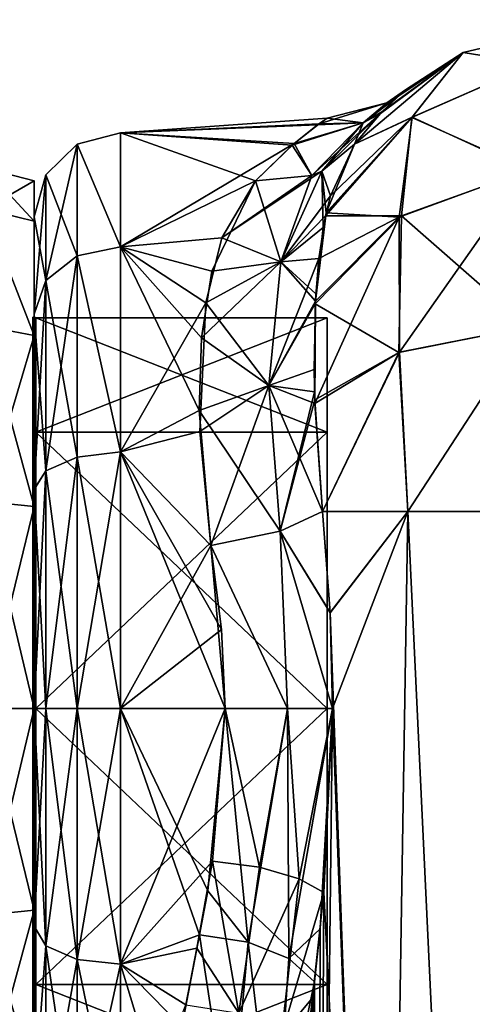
# Model space of a CAD drawing. Extents: x -23 to 700, y -1800 to 0.
# Tile 129 of 196: x -1 to 18, y -40 to 0. Entities that reach past the tile are written whole.
import ezdxf

# ---------------------------------------------------------------- set-up
doc = ezdxf.new("R2010")
doc.units = 0
doc.header["$LTSCALE"] = 21.316181
for name, color, linetype in [('1072', 7, 'CONTINUOUS'), ('1073', 7, 'CONTINUOUS'), ('1074', 7, 'CONTINUOUS'), ('1075', 7, 'CONTINUOUS'), ('1076', 7, 'CONTINUOUS'), ('1078', 7, 'CONTINUOUS'), ('1079', 7, 'CONTINUOUS'), ('1080', 7, 'CONTINUOUS'), ('1083', 7, 'CONTINUOUS'), ('1084', 7, 'CONTINUOUS'), ('1103', 7, 'CONTINUOUS'), ('1104', 7, 'CONTINUOUS'), ('1105', 7, 'CONTINUOUS'), ('1106', 7, 'CONTINUOUS'), ('1108', 7, 'CONTINUOUS'), ('1109', 7, 'CONTINUOUS'), ('1110', 7, 'CONTINUOUS'), ('1449', 7, 'CONTINUOUS'), ('1450', 7, 'CONTINUOUS'), ('1451', 7, 'CONTINUOUS'), ('1452', 7, 'CONTINUOUS'), ('1455', 7, 'CONTINUOUS'), ('1456', 7, 'CONTINUOUS'), ('1459', 7, 'CONTINUOUS'), ('1460', 7, 'CONTINUOUS'), ('1631', 7, 'CONTINUOUS'), ('1632', 7, 'CONTINUOUS')]:
    doc.layers.add(name, color=color, linetype=linetype)

msp = doc.modelspace()

# ---------------------------------------------------------------- linework, layer by layer
at = {"layer": '1072', "linetype": 'CONTINUOUS'}
for points in [[(11.714, -20, -25.768), (15.176, -20, -30.208), (12.022, -24.114, -26.384), (11.714, -20, -25.768)], [(12.022, -24.114, -26.384), (15.176, -20, -30.208), (12.124, -28, -26.571), (12.022, -24.114, -26.384)], [(15.176, -20, -30.208), (14.161, -83.45, -29.288), (12.124, -28, -26.571), (15.176, -20, -30.208)], [(18.176, -83.45, -32.011), (14.161, -83.45, -29.288), (15.176, -20, -30.208), (18.176, -83.45, -32.011)], [(20.235, -20, -32.679), (18.176, -83.45, -32.011), (15.176, -20, -30.208), (20.235, -20, -32.679)], [(14.161, -83.45, -29.288), (11.487, -83.45, -25.248), (12.124, -28, -26.571), (14.161, -83.45, -29.288)], [(12.124, -28, -26.571), (11.487, -83.45, -25.248), (11.62, -36.958, -25.56), (12.124, -28, -26.571)], [(11.62, -36.958, -25.56), (11.487, -83.45, -25.248), (11.383, -39.125, -24.987), (11.62, -36.958, -25.56)], [(11.487, -83.45, -25.248), (10.55, -83.45, -20.5), (11.383, -39.125, -24.987), (11.487, -83.45, -25.248)], [(11.383, -39.125, -24.987), (10.55, -83.45, -20.5), (10.867, -43.648, -23.297), (11.383, -39.125, -24.987)]]:
    msp.add_3dface(points, dxfattribs=at)
at = {"layer": '1073', "linetype": 'CONTINUOUS'}
for points in [[(17.429, -1.335, -13), (23.05, 0, -13), (20.308, -1.798, -20.524), (17.429, -1.335, -13)], [(13.009, -5.055, -13), (17.429, -1.335, -13), (15.353, -3.967, -19.628), (13.009, -5.055, -13)], [(15.353, -3.967, -19.628), (17.429, -1.335, -13), (20.308, -1.798, -20.524), (15.353, -3.967, -19.628)], [(15.353, -3.967, -19.628), (20.308, -1.798, -20.524), (20.048, -6.113, -26.88), (15.353, -3.967, -19.628)], [(11.858, -7.857, -17.827), (13.009, -5.055, -13), (15.353, -3.967, -19.628), (11.858, -7.857, -17.827)], [(11.858, -7.857, -17.827), (15.353, -3.967, -19.628), (14.832, -8.033, -24.961), (11.858, -7.857, -17.827)], [(14.832, -8.033, -24.961), (15.353, -3.967, -19.628), (20.048, -6.113, -26.88), (14.832, -8.033, -24.961)], [(14.832, -8.033, -24.961), (20.048, -6.113, -26.88), (14.85, -13.522, -28.647), (14.832, -8.033, -24.961)], [(14.85, -13.522, -28.647), (20.048, -6.113, -26.88), (20.073, -12.488, -31.147), (14.85, -13.522, -28.647)], [(11.742, -8.444, -18.564), (11.858, -7.857, -17.827), (11.426, -11.446, -21.553), (11.742, -8.444, -18.564)], [(11.426, -11.446, -21.553), (11.858, -7.857, -17.827), (14.832, -8.033, -24.961), (11.426, -11.446, -21.553)], [(11.426, -11.446, -21.553), (14.832, -8.033, -24.961), (11.402, -15.599, -24.203), (11.426, -11.446, -21.553)], [(11.402, -15.599, -24.203), (14.832, -8.033, -24.961), (14.85, -13.522, -28.647), (11.402, -15.599, -24.203)], [(11.442, -11.147, -21.304), (11.742, -8.444, -18.564), (11.426, -11.446, -21.553), (11.442, -11.147, -21.304)], [(11.373, -14.226, -23.473), (11.426, -11.446, -21.553), (11.402, -15.599, -24.203), (11.373, -14.226, -23.473)], [(15.176, -20, -30.208), (14.85, -13.522, -28.647), (20.073, -12.488, -31.147), (15.176, -20, -30.208)], [(20.235, -20, -32.679), (15.176, -20, -30.208), (20.073, -12.488, -31.147), (20.235, -20, -32.679)], [(11.714, -20, -25.768), (11.402, -15.599, -24.203), (14.85, -13.522, -28.647), (11.714, -20, -25.768)], [(15.176, -20, -30.208), (11.714, -20, -25.768), (14.85, -13.522, -28.647), (15.176, -20, -30.208)]]:
    msp.add_3dface(points, dxfattribs=at)
at = {"layer": '1074', "linetype": 'CONTINUOUS'}
for points in [[(17.429, -1.335, 13), (23.05, 0, 13), (17.429, -1.335, -13), (17.429, -1.335, 13)], [(17.429, -1.335, -13), (23.05, 0, 13), (23.05, 0, -13), (17.429, -1.335, -13)], [(13.009, -5.055, 13.001), (17.429, -1.335, 13), (14.126, -3.748, 8.423), (13.009, -5.055, 13.001)], [(13.009, -5.055, -13), (14.067, -3.808, -8.703), (17.429, -1.335, -13), (13.009, -5.055, -13)], [(14.067, -3.808, -8.703), (14.81, -3.1, -4.419), (17.429, -1.335, -13), (14.067, -3.808, -8.703)], [(14.126, -3.748, 8.423), (17.429, -1.335, 13), (14.859, -3.058, 4.003), (14.126, -3.748, 8.423)], [(15.094, -2.858, -0.227), (17.429, -1.335, 13), (14.81, -3.1, -4.419), (15.094, -2.858, -0.227)], [(14.81, -3.1, -4.419), (17.429, -1.335, 13), (17.429, -1.335, -13), (14.81, -3.1, -4.419)], [(14.859, -3.058, 4.003), (17.429, -1.335, 13), (15.094, -2.858, -0.227), (14.859, -3.058, 4.003)]]:
    msp.add_3dface(points, dxfattribs=at)
at = {"layer": '1075', "linetype": 'CONTINUOUS'}
for points in [[(17.429, -1.335, 13), (20.298, -1.8, 20.523), (23.05, 0, 13), (17.429, -1.335, 13)], [(13.009, -5.055, 13.001), (15.34, -3.976, 19.624), (17.429, -1.335, 13), (13.009, -5.055, 13.001)], [(15.34, -3.976, 19.624), (20.298, -1.8, 20.523), (17.429, -1.335, 13), (15.34, -3.976, 19.624)], [(15.34, -3.976, 19.624), (20.119, -6.101, 26.892), (20.298, -1.8, 20.523), (15.34, -3.976, 19.624)], [(11.832, -7.975, 17.977), (14.927, -7.976, 25.018), (15.34, -3.976, 19.624), (11.832, -7.975, 17.977)], [(11.832, -7.975, 17.977), (15.34, -3.976, 19.624), (12.034, -7.156, 16.846), (11.832, -7.975, 17.977)], [(12.034, -7.156, 16.846), (15.34, -3.976, 19.624), (13.009, -5.055, 13.001), (12.034, -7.156, 16.846)], [(14.927, -7.976, 25.018), (20.119, -6.101, 26.892), (15.34, -3.976, 19.624), (14.927, -7.976, 25.018)], [(14.927, -7.976, 25.018), (20.074, -12.488, 31.147), (20.119, -6.101, 26.892), (14.927, -7.976, 25.018)], [(11.42, -11.555, 21.641), (14.813, -13.535, 28.617), (14.927, -7.976, 25.018), (11.42, -11.555, 21.641)], [(11.42, -11.555, 21.641), (14.927, -7.976, 25.018), (11.562, -9.709, 19.968), (11.42, -11.555, 21.641)], [(11.562, -9.709, 19.968), (14.927, -7.976, 25.018), (11.832, -7.975, 17.977), (11.562, -9.709, 19.968)], [(14.813, -13.535, 28.617), (20.074, -12.488, 31.147), (14.927, -7.976, 25.018), (14.813, -13.535, 28.617)], [(11.388, -15.125, 23.965), (11.397, -15.451, 24.129), (11.42, -11.555, 21.641), (11.388, -15.125, 23.965)], [(11.397, -15.451, 24.129), (14.813, -13.535, 28.617), (11.42, -11.555, 21.641), (11.397, -15.451, 24.129)], [(14.813, -13.535, 28.617), (15.176, -20, 30.208), (20.074, -12.488, 31.147), (14.813, -13.535, 28.617)], [(15.176, -20, 30.208), (20.234, -20, 32.679), (20.074, -12.488, 31.147), (15.176, -20, 30.208)], [(11.397, -15.451, 24.129), (11.714, -20, 25.768), (14.813, -13.535, 28.617), (11.397, -15.451, 24.129)], [(11.714, -20, 25.768), (15.176, -20, 30.208), (14.813, -13.535, 28.617), (11.714, -20, 25.768)]]:
    msp.add_3dface(points, dxfattribs=at)
at = {"layer": '1076', "linetype": 'CONTINUOUS'}
for points in [[(11.714, -20, 25.768), (12.021, -24.104, 26.383), (15.176, -20, 30.208), (11.714, -20, 25.768)], [(12.021, -24.104, 26.383), (14.162, -83.45, 29.29), (15.176, -20, 30.208), (12.021, -24.104, 26.383)], [(14.162, -83.45, 29.29), (18.175, -83.45, 32.01), (15.176, -20, 30.208), (14.162, -83.45, 29.29)], [(15.176, -20, 30.208), (18.175, -83.45, 32.01), (20.234, -20, 32.679), (15.176, -20, 30.208)], [(12.124, -28, 26.571), (14.162, -83.45, 29.29), (12.021, -24.104, 26.383), (12.124, -28, 26.571)], [(11.762, -35.486, 25.87), (14.162, -83.45, 29.29), (12.124, -28, 26.571), (11.762, -35.486, 25.87)], [(11.31, -39.765, 24.791), (11.487, -83.45, 25.248), (11.762, -35.486, 25.87), (11.31, -39.765, 24.791)], [(11.487, -83.45, 25.248), (14.162, -83.45, 29.29), (11.762, -35.486, 25.87), (11.487, -83.45, 25.248)], [(10.985, -42.568, 23.769), (11.487, -83.45, 25.248), (11.31, -39.765, 24.791), (10.985, -42.568, 23.769)]]:
    msp.add_3dface(points, dxfattribs=at)
at = {"layer": '1078', "linetype": 'CONTINUOUS'}
for points in [[(0, -8.013, 4.546), (0, -8.016, -4.562), (0, -11.97, 12.778), (0, -8.013, 4.546)], [(0, -8.016, -4.562), (0, -11.978, -12.787), (0, -11.97, 12.778), (0, -8.016, -4.562)], [(0, -11.97, 12.778), (0, -11.978, -12.787), (0, -19.089, 18.459), (0, -11.97, 12.778)], [(0, -11.978, -12.787), (0, -19.095, -18.461), (0, -19.089, 18.459), (0, -11.978, -12.787)], [(0, -19.095, -18.461), (0, -28, -20.5), (0, -19.089, 18.459), (0, -19.095, -18.461)], [(0, -19.089, 18.459), (0, -28, -20.5), (0, -28, 20.5), (0, -19.089, 18.459)], [(0, -28, 20.5), (0, -28, -20.5), (0, -36.85, -18.487), (0, -28, 20.5)], [(0, -36.858, 18.483), (0, -28, 20.5), (0, -36.85, -18.487), (0, -36.858, 18.483)], [(0, -44.011, -12.801), (0, -36.858, 18.483), (0, -36.85, -18.487), (0, -44.011, -12.801)], [(0, -44.012, 12.8), (0, -36.858, 18.483), (0, -44.011, -12.801), (0, -44.012, 12.8)]]:
    msp.add_3dface(points, dxfattribs=at)
at = {"layer": '1079', "linetype": 'CONTINUOUS'}
for points in [[(11.909, -4.001, -0.19), (11.512, -4.28, -3.658), (3.5, -4.601, 5.338), (11.909, -4.001, -0.19)], [(11.581, -4.229, 3.309), (11.909, -4.001, -0.19), (3.5, -4.601, 5.338), (11.581, -4.229, 3.309)], [(10.566, -5.035, 6.973), (11.581, -4.229, 3.309), (3.5, -4.601, 5.338), (10.566, -5.035, 6.973)], [(11.512, -4.28, -3.658), (10.481, -5.108, -7.209), (3.5, -4.602, -5.34), (11.512, -4.28, -3.658)], [(3.5, -4.601, 5.338), (11.512, -4.28, -3.658), (3.5, -4.602, -5.34), (3.5, -4.601, 5.338)], [(3.5, -9.229, 14.955), (10.566, -5.035, 6.973), (3.5, -4.601, 5.338), (3.5, -9.229, 14.955)], [(10.481, -5.108, -7.209), (8.993, -6.547, -10.759), (3.5, -4.602, -5.34), (10.481, -5.108, -7.209)], [(3.5, -4.602, -5.34), (8.993, -6.547, -10.759), (3.5, -9.231, -14.958), (3.5, -4.602, -5.34)], [(8.993, -6.547, 10.759), (10.566, -5.035, 6.973), (3.5, -9.229, 14.955), (8.993, -6.547, 10.759)], [(3.5, -9.231, -14.958), (8.993, -6.547, -10.759), (7.22, -10.224, -16.125), (3.5, -9.231, -14.958)], [(7.628, -8.874, 14.498), (8.993, -6.547, 10.759), (3.5, -9.229, 14.955), (7.628, -8.874, 14.498)], [(6.967, -11.512, 17.44), (7.628, -8.874, 14.498), (3.5, -9.229, 14.955), (6.967, -11.512, 17.44)], [(3.5, -17.568, 21.614), (6.967, -11.512, 17.44), (3.5, -9.229, 14.955), (3.5, -17.568, 21.614)], [(3.5, -17.57, -21.615), (3.5, -9.231, -14.958), (6.701, -15.892, -20.722), (3.5, -17.57, -21.615)], [(6.701, -15.892, -20.722), (3.5, -9.231, -14.958), (6.799, -12.931, -18.68), (6.701, -15.892, -20.722)], [(6.799, -12.931, -18.68), (3.5, -9.231, -14.958), (7.22, -10.224, -16.125), (6.799, -12.931, -18.68)], [(6.723, -16.74, 21.194), (6.967, -11.512, 17.44), (3.5, -17.568, 21.614), (6.723, -16.74, 21.194)], [(7.18, -21.379, -23.069), (3.5, -17.57, -21.615), (6.701, -15.892, -20.722), (7.18, -21.379, -23.069)], [(7.18, -21.379, 23.069), (6.723, -16.74, 21.194), (3.5, -17.568, 21.614), (7.18, -21.379, 23.069)], [(3.5, -28, 24), (7.18, -21.379, 23.069), (3.5, -17.568, 21.614), (3.5, -28, 24)], [(3.5, -28, -24), (3.5, -17.57, -21.615), (7.753, -28, -24), (3.5, -28, -24)], [(7.753, -28, -24), (3.5, -17.57, -21.615), (7.611, -24.794, -23.785), (7.753, -28, -24)], [(7.611, -24.794, -23.785), (3.5, -17.57, -21.615), (7.18, -21.379, -23.069), (7.611, -24.794, -23.785)], [(7.611, -24.787, 23.784), (7.18, -21.379, 23.069), (3.5, -28, 24), (7.611, -24.787, 23.784)], [(7.753, -28, 24), (7.611, -24.787, 23.784), (3.5, -28, 24), (7.753, -28, 24)]]:
    msp.add_3dface(points, dxfattribs=at)
at = {"layer": '1080', "linetype": 'CONTINUOUS'}
for points in [[(7.753, -28, 24), (3.5, -28, 24), (3.5, -38.404, 21.628), (7.753, -28, 24)], [(7.753, -28, 24), (3.5, -38.404, 21.628), (7.249, -34.209, 23.183), (7.753, -28, 24)], [(3.5, -28, -24), (7.753, -28, -24), (7.048, -35.417, -22.825), (3.5, -28, -24)], [(6.716, -37.207, -22.164), (3.5, -28, -24), (7.048, -35.417, -22.825), (6.716, -37.207, -22.164)], [(3.5, -28, -24), (6.716, -37.207, -22.164), (3.5, -38.402, -21.629), (3.5, -28, -24)], [(7.249, -34.209, 23.183), (3.5, -38.404, 21.628), (6.611, -37.748, 21.931), (7.249, -34.209, 23.183)], [(6.716, -37.207, -22.164), (5.993, -40.951, -20.206), (3.5, -38.402, -21.629), (6.716, -37.207, -22.164)], [(6.611, -37.748, 21.931), (3.5, -38.404, 21.628), (6.164, -40.057, 20.752), (6.611, -37.748, 21.931)], [(5.993, -40.951, -20.206), (5.5, -44.976, -16.966), (3.5, -38.402, -21.629), (5.993, -40.951, -20.206)], [(3.5, -38.402, -21.629), (5.5, -44.976, -16.966), (3.5, -46.768, -14.958), (3.5, -38.402, -21.629)], [(3.5, -38.404, 21.628), (3.5, -46.77, 14.956), (6.164, -40.057, 20.752), (3.5, -38.404, 21.628)]]:
    msp.add_3dface(points, dxfattribs=at)
at = {"layer": '1083', "linetype": 'CONTINUOUS'}
for points in [[(3.5, -9.229, 14.955), (3.5, -4.601, 5.338), (1.75, -5.059, 5.236), (3.5, -9.229, 14.955)], [(3.5, -4.601, 5.338), (3.5, -4.602, -5.34), (1.75, -5.059, 5.236), (3.5, -4.601, 5.338)], [(3.5, -4.602, -5.34), (3.5, -9.231, -14.958), (1.75, -5.059, -5.236), (3.5, -4.602, -5.34)], [(3.5, -4.602, -5.34), (1.75, -5.059, -5.236), (1.75, -5.059, 5.236), (3.5, -4.602, -5.34)], [(0.468, -6.31, -4.951), (0.468, -6.31, 4.951), (1.75, -5.059, -5.236), (0.468, -6.31, -4.951)], [(1.75, -9.603, -14.671), (0.468, -6.31, -4.951), (1.75, -5.059, -5.236), (1.75, -9.603, -14.671)], [(0.468, -6.31, 4.951), (0.468, -10.606, 13.872), (1.75, -5.059, 5.236), (0.468, -6.31, 4.951)], [(1.75, -5.059, -5.236), (0.468, -6.31, 4.951), (1.75, -5.059, 5.236), (1.75, -5.059, -5.236)], [(1.75, -5.059, 5.236), (0.468, -10.606, 13.872), (1.75, -9.603, 14.671), (1.75, -5.059, 5.236)], [(3.5, -9.229, 14.955), (1.75, -5.059, 5.236), (1.75, -9.603, 14.671), (3.5, -9.229, 14.955)], [(3.5, -9.231, -14.958), (1.75, -9.603, -14.671), (1.75, -5.059, -5.236), (3.5, -9.231, -14.958)], [(0, -8.016, -4.562), (0, -8.013, 4.546), (0.468, -6.31, -4.951), (0, -8.016, -4.562)], [(0.468, -10.606, -13.872), (0, -8.016, -4.562), (0.468, -6.31, -4.951), (0.468, -10.606, -13.872)], [(0, -8.013, 4.546), (0, -11.97, 12.778), (0.468, -6.31, 4.951), (0, -8.013, 4.546)], [(0.468, -6.31, -4.951), (0, -8.013, 4.546), (0.468, -6.31, 4.951), (0.468, -6.31, -4.951)], [(0.468, -6.31, 4.951), (0, -11.97, 12.778), (0.468, -10.606, 13.872), (0.468, -6.31, 4.951)], [(0.468, -10.606, -13.872), (0.468, -6.31, -4.951), (1.75, -9.603, -14.671), (0.468, -10.606, -13.872)], [(0, -11.978, -12.787), (0, -8.016, -4.562), (0.468, -10.606, -13.872), (0, -11.978, -12.787)], [(1.75, -17.79, -21.201), (0.468, -10.606, -13.872), (1.75, -9.603, -14.671), (1.75, -17.79, -21.201)], [(0.468, -10.606, 13.872), (0.468, -18.347, 20.045), (1.75, -9.603, 14.671), (0.468, -10.606, 13.872)], [(1.75, -9.603, 14.671), (0.468, -18.347, 20.045), (1.75, -17.79, 21.201), (1.75, -9.603, 14.671)], [(3.5, -17.568, 21.614), (3.5, -9.229, 14.955), (1.75, -9.603, 14.671), (3.5, -17.568, 21.614)], [(3.5, -9.231, -14.958), (3.5, -17.57, -21.615), (1.75, -9.603, -14.671), (3.5, -9.231, -14.958)], [(3.5, -17.568, 21.614), (1.75, -9.603, 14.671), (1.75, -17.79, 21.201), (3.5, -17.568, 21.614)], [(3.5, -17.57, -21.615), (1.75, -17.79, -21.201), (1.75, -9.603, -14.671), (3.5, -17.57, -21.615)], [(0.468, -18.347, -20.045), (0, -11.978, -12.787), (0.468, -10.606, -13.872), (0.468, -18.347, -20.045)], [(0, -11.97, 12.778), (0, -19.089, 18.459), (0.468, -10.606, 13.872), (0, -11.97, 12.778)], [(0.468, -10.606, 13.872), (0, -19.089, 18.459), (0.468, -18.347, 20.045), (0.468, -10.606, 13.872)], [(0.468, -18.347, -20.045), (0.468, -10.606, -13.872), (1.75, -17.79, -21.201), (0.468, -18.347, -20.045)], [(0, -19.095, -18.461), (0, -11.978, -12.787), (0.468, -18.347, -20.045), (0, -19.095, -18.461)], [(3.5, -28, 24), (3.5, -17.568, 21.614), (1.75, -28, 23.531), (3.5, -28, 24)], [(1.75, -28, 23.531), (3.5, -17.568, 21.614), (1.75, -17.79, 21.201), (1.75, -28, 23.531)], [(3.5, -17.57, -21.615), (3.5, -28, -24), (1.75, -17.79, -21.201), (3.5, -17.57, -21.615)], [(0.468, -28, 22.248), (1.75, -28, 23.531), (1.75, -17.79, 21.201), (0.468, -28, 22.248)], [(0.468, -18.347, 20.045), (0.468, -28, 22.248), (1.75, -17.79, 21.201), (0.468, -18.347, 20.045)], [(1.75, -28, -23.531), (0.468, -18.347, -20.045), (1.75, -17.79, -21.201), (1.75, -28, -23.531)], [(3.5, -28, -24), (1.75, -28, -23.531), (1.75, -17.79, -21.201), (3.5, -28, -24)], [(0.468, -28, -22.248), (0, -19.095, -18.461), (0.468, -18.347, -20.045), (0.468, -28, -22.248)], [(0, -19.089, 18.459), (0, -28, 20.5), (0.468, -18.347, 20.045), (0, -19.089, 18.459)], [(0, -28, 20.5), (0.468, -28, 22.248), (0.468, -18.347, 20.045), (0, -28, 20.5)], [(1.75, -28, -23.531), (0.468, -28, -22.248), (0.468, -18.347, -20.045), (1.75, -28, -23.531)], [(0, -28, -20.5), (0, -19.095, -18.461), (0.468, -28, -22.248), (0, -28, -20.5)]]:
    msp.add_3dface(points, dxfattribs=at)
at = {"layer": '1084', "linetype": 'CONTINUOUS'}
for points in [[(0, -36.85, -18.487), (0, -28, -20.5), (0.468, -37.653, -20.045), (0, -36.85, -18.487)], [(0.468, -37.653, -20.045), (0, -28, -20.5), (0.468, -28, -22.248), (0.468, -37.653, -20.045)], [(0, -28, 20.5), (0, -36.858, 18.483), (0.468, -28, 22.248), (0, -28, 20.5)], [(0.468, -28, 22.248), (0, -36.858, 18.483), (0.468, -37.653, 20.045), (0.468, -28, 22.248)], [(0.468, -28, 22.248), (0.468, -37.653, 20.045), (1.75, -28, 23.531), (0.468, -28, 22.248)], [(1.75, -28, 23.531), (0.468, -37.653, 20.045), (1.75, -38.21, 21.201), (1.75, -28, 23.531)], [(0.468, -37.653, -20.045), (0.468, -28, -22.248), (1.75, -38.21, -21.201), (0.468, -37.653, -20.045)], [(1.75, -38.21, -21.201), (0.468, -28, -22.248), (1.75, -28, -23.531), (1.75, -38.21, -21.201)], [(3.5, -38.404, 21.628), (3.5, -28, 24), (1.75, -38.21, 21.201), (3.5, -38.404, 21.628)], [(3.5, -28, 24), (1.75, -28, 23.531), (1.75, -38.21, 21.201), (3.5, -28, 24)], [(3.5, -28, -24), (3.5, -38.402, -21.629), (1.75, -28, -23.531), (3.5, -28, -24)], [(3.5, -38.402, -21.629), (1.75, -38.21, -21.201), (1.75, -28, -23.531), (3.5, -38.402, -21.629)], [(0, -44.011, -12.801), (0, -36.85, -18.487), (0.468, -37.653, -20.045), (0, -44.011, -12.801)], [(0, -36.858, 18.483), (0, -44.012, 12.8), (0.468, -37.653, 20.045), (0, -36.858, 18.483)], [(0.468, -37.653, 20.045), (0, -44.012, 12.8), (0.468, -45.394, 13.872), (0.468, -37.653, 20.045)], [(0.468, -45.394, -13.872), (0, -44.011, -12.801), (0.468, -37.653, -20.045), (0.468, -45.394, -13.872)], [(0.468, -37.653, 20.045), (0.468, -45.394, 13.872), (1.75, -38.21, 21.201), (0.468, -37.653, 20.045)], [(0.468, -45.394, -13.872), (0.468, -37.653, -20.045), (1.75, -46.397, -14.671), (0.468, -45.394, -13.872)], [(1.75, -46.397, -14.671), (0.468, -37.653, -20.045), (1.75, -38.21, -21.201), (1.75, -46.397, -14.671)], [(1.75, -38.21, 21.201), (0.468, -45.394, 13.872), (1.75, -46.397, 14.671), (1.75, -38.21, 21.201)], [(3.5, -38.402, -21.629), (3.5, -46.768, -14.958), (1.75, -38.21, -21.201), (3.5, -38.402, -21.629)], [(3.5, -46.768, -14.958), (1.75, -46.397, -14.671), (1.75, -38.21, -21.201), (3.5, -46.768, -14.958)], [(3.5, -38.404, 21.628), (1.75, -38.21, 21.201), (1.75, -46.397, 14.671), (3.5, -38.404, 21.628)], [(3.5, -46.77, 14.956), (3.5, -38.404, 21.628), (1.75, -46.397, 14.671), (3.5, -46.77, 14.956)]]:
    msp.add_3dface(points, dxfattribs=at)
at = {"layer": '1103', "linetype": 'CONTINUOUS'}
for points in [[(14.81, -3.1, -4.419), (14.067, -3.808, -8.703), (13.361, -4.188, -6.298), (14.81, -3.1, -4.419)], [(14.331, -3.377, -0.002), (14.81, -3.1, -4.419), (13.361, -4.188, -6.298), (14.331, -3.377, -0.002)], [(14.126, -3.748, 8.423), (14.859, -3.058, 4.003), (13.363, -4.188, 6.295), (14.126, -3.748, 8.423)], [(13.363, -4.188, 6.295), (14.859, -3.058, 4.003), (14.331, -3.377, -0.002), (13.363, -4.188, 6.295)], [(14.859, -3.058, 4.003), (15.094, -2.858, -0.227), (14.331, -3.377, -0.002), (14.859, -3.058, 4.003)], [(15.094, -2.858, -0.227), (14.81, -3.1, -4.419), (14.331, -3.377, -0.002), (15.094, -2.858, -0.227)], [(11.909, -4.001, -0.19), (11.581, -4.229, 3.309), (14.331, -3.377, -0.002), (11.909, -4.001, -0.19)], [(11.581, -4.229, 3.309), (13.363, -4.188, 6.295), (14.331, -3.377, -0.002), (11.581, -4.229, 3.309)], [(11.909, -4.001, -0.19), (14.331, -3.377, -0.002), (13.361, -4.188, -6.298), (11.909, -4.001, -0.19)], [(11.685, -6.159, 11.954), (14.126, -3.748, 8.423), (11.287, -6.331, 11.72), (11.685, -6.159, 11.954)], [(11.287, -6.331, 11.72), (14.126, -3.748, 8.423), (13.363, -4.188, 6.295), (11.287, -6.331, 11.72)], [(11.512, -4.28, -3.658), (11.909, -4.001, -0.19), (13.361, -4.188, -6.298), (11.512, -4.28, -3.658)], [(13.009, -5.055, 13.001), (14.126, -3.748, 8.423), (11.685, -6.159, 11.954), (13.009, -5.055, 13.001)], [(14.067, -3.808, -8.703), (13.009, -5.055, -13), (13.361, -4.188, -6.298), (14.067, -3.808, -8.703)], [(10.481, -5.108, -7.209), (11.512, -4.28, -3.658), (13.361, -4.188, -6.298), (10.481, -5.108, -7.209)], [(11.287, -6.331, -11.72), (10.481, -5.108, -7.209), (13.361, -4.188, -6.298), (11.287, -6.331, -11.72)], [(11.581, -4.229, 3.309), (10.566, -5.035, 6.973), (13.363, -4.188, 6.295), (11.581, -4.229, 3.309)], [(10.566, -5.035, 6.973), (11.287, -6.331, 11.72), (13.363, -4.188, 6.295), (10.566, -5.035, 6.973)], [(11.684, -6.159, -11.954), (11.287, -6.331, -11.72), (13.361, -4.188, -6.298), (11.684, -6.159, -11.954)], [(13.009, -5.055, -13), (11.684, -6.159, -11.954), (13.361, -4.188, -6.298), (13.009, -5.055, -13)], [(10.566, -5.035, 6.973), (8.993, -6.547, 10.759), (11.287, -6.331, 11.72), (10.566, -5.035, 6.973)], [(8.993, -6.547, -10.759), (10.481, -5.108, -7.209), (11.287, -6.331, -11.72), (8.993, -6.547, -10.759)]]:
    msp.add_3dface(points, dxfattribs=at)
at = {"layer": '1104', "linetype": 'CONTINUOUS'}
for points in [[(12.034, -7.156, 16.846), (13.009, -5.055, 13.001), (11.685, -6.159, 11.954), (12.034, -7.156, 16.846)], [(7.628, -8.874, 14.498), (10.026, -9.845, 17.02), (11.685, -6.159, 11.954), (7.628, -8.874, 14.498)], [(7.628, -8.874, 14.498), (11.685, -6.159, 11.954), (11.287, -6.331, 11.72), (7.628, -8.874, 14.498)], [(8.993, -6.547, 10.759), (7.628, -8.874, 14.498), (11.287, -6.331, 11.72), (8.993, -6.547, 10.759)], [(10.026, -9.845, 17.02), (12.034, -7.156, 16.846), (11.685, -6.159, 11.954), (10.026, -9.845, 17.02)], [(11.832, -7.975, 17.977), (12.034, -7.156, 16.846), (10.026, -9.845, 17.02), (11.832, -7.975, 17.977)], [(11.562, -9.709, 19.968), (11.832, -7.975, 17.977), (10.026, -9.845, 17.02), (11.562, -9.709, 19.968)], [(7.628, -8.874, 14.498), (6.967, -11.512, 17.44), (10.026, -9.845, 17.02), (7.628, -8.874, 14.498)], [(6.967, -11.512, 17.44), (9.536, -14.87, 21.136), (10.026, -9.845, 17.02), (6.967, -11.512, 17.44)], [(11.42, -11.555, 21.641), (11.562, -9.709, 19.968), (9.536, -14.87, 21.136), (11.42, -11.555, 21.641)], [(9.536, -14.87, 21.136), (11.562, -9.709, 19.968), (10.026, -9.845, 17.02), (9.536, -14.87, 21.136)], [(6.967, -11.512, 17.44), (6.723, -16.74, 21.194), (9.536, -14.87, 21.136), (6.967, -11.512, 17.44)], [(11.388, -15.125, 23.965), (11.42, -11.555, 21.641), (9.536, -14.87, 21.136), (11.388, -15.125, 23.965)], [(6.723, -16.74, 21.194), (7.18, -21.379, 23.069), (9.536, -14.87, 21.136), (6.723, -16.74, 21.194)], [(7.18, -21.379, 23.069), (9.994, -20.789, 23.818), (9.536, -14.87, 21.136), (7.18, -21.379, 23.069)], [(9.994, -20.789, 23.818), (11.388, -15.125, 23.965), (9.536, -14.87, 21.136), (9.994, -20.789, 23.818)], [(11.397, -15.451, 24.129), (11.388, -15.125, 23.965), (9.994, -20.789, 23.818), (11.397, -15.451, 24.129)], [(11.714, -20, 25.768), (11.397, -15.451, 24.129), (9.994, -20.789, 23.818), (11.714, -20, 25.768)]]:
    msp.add_3dface(points, dxfattribs=at)
at = {"layer": '1105', "linetype": 'CONTINUOUS'}
for points in [[(12.021, -24.104, 26.383), (11.714, -20, 25.768), (9.994, -20.789, 23.818), (12.021, -24.104, 26.383)], [(7.18, -21.379, 23.069), (10.288, -28, 24.691), (9.994, -20.789, 23.818), (7.18, -21.379, 23.069)], [(12.124, -28, 26.571), (12.021, -24.104, 26.383), (9.994, -20.789, 23.818), (12.124, -28, 26.571)], [(10.288, -28, 24.691), (12.124, -28, 26.571), (9.994, -20.789, 23.818), (10.288, -28, 24.691)], [(7.18, -21.379, 23.069), (7.611, -24.787, 23.784), (7.753, -28, 24), (7.18, -21.379, 23.069)], [(7.18, -21.379, 23.069), (7.753, -28, 24), (10.288, -28, 24.691), (7.18, -21.379, 23.069)]]:
    msp.add_3dface(points, dxfattribs=at)
at = {"layer": '1106', "linetype": 'CONTINUOUS'}
for points in [[(7.753, -28, 24), (7.249, -34.209, 23.183), (9.158, -34.457, 23.513), (7.753, -28, 24)], [(7.753, -28, 24), (9.158, -34.457, 23.513), (10.288, -28, 24.691), (7.753, -28, 24)], [(9.158, -34.457, 23.513), (10.769, -34.925, 24.514), (10.288, -28, 24.691), (9.158, -34.457, 23.513)], [(10.769, -34.925, 24.514), (12.124, -28, 26.571), (10.288, -28, 24.691), (10.769, -34.925, 24.514)], [(11.762, -35.486, 25.87), (12.124, -28, 26.571), (10.769, -34.925, 24.514), (11.762, -35.486, 25.87)], [(7.249, -34.209, 23.183), (6.611, -37.748, 21.931), (8.321, -40.395, 21.12), (7.249, -34.209, 23.183)], [(7.249, -34.209, 23.183), (8.321, -40.395, 21.12), (9.158, -34.457, 23.513), (7.249, -34.209, 23.183)], [(9.158, -34.457, 23.513), (8.321, -40.395, 21.12), (10.769, -34.925, 24.514), (9.158, -34.457, 23.513)], [(8.321, -40.395, 21.12), (10.047, -41.284, 22.198), (10.769, -34.925, 24.514), (8.321, -40.395, 21.12)], [(10.047, -41.284, 22.198), (11.762, -35.486, 25.87), (10.769, -34.925, 24.514), (10.047, -41.284, 22.198)], [(11.31, -39.765, 24.791), (11.762, -35.486, 25.87), (10.047, -41.284, 22.198), (11.31, -39.765, 24.791)], [(6.611, -37.748, 21.931), (6.164, -40.057, 20.752), (8.321, -40.395, 21.12), (6.611, -37.748, 21.931)], [(10.985, -42.568, 23.769), (11.31, -39.765, 24.791), (10.047, -41.284, 22.198), (10.985, -42.568, 23.769)]]:
    msp.add_3dface(points, dxfattribs=at)
at = {"layer": '1108', "linetype": 'CONTINUOUS'}
for points in [[(7.048, -35.417, -22.825), (7.753, -28, -24), (8.689, -37.506, -22.479), (7.048, -35.417, -22.825)], [(7.753, -28, -24), (10.288, -28, -24.691), (8.689, -37.506, -22.479), (7.753, -28, -24)], [(10.288, -28, -24.691), (10.346, -38.176, -23.472), (8.689, -37.506, -22.479), (10.288, -28, -24.691)], [(10.288, -28, -24.691), (12.124, -28, -26.571), (10.346, -38.176, -23.472), (10.288, -28, -24.691)], [(12.124, -28, -26.571), (11.62, -36.958, -25.56), (10.346, -38.176, -23.472), (12.124, -28, -26.571)], [(6.716, -37.207, -22.164), (7.048, -35.417, -22.825), (8.689, -37.506, -22.479), (6.716, -37.207, -22.164)], [(5.993, -40.951, -20.206), (6.716, -37.207, -22.164), (7.978, -45.461, -17.451), (5.993, -40.951, -20.206)], [(6.716, -37.207, -22.164), (8.689, -37.506, -22.479), (7.978, -45.461, -17.451), (6.716, -37.207, -22.164)], [(11.62, -36.958, -25.56), (11.383, -39.125, -24.987), (10.346, -38.176, -23.472), (11.62, -36.958, -25.56)], [(7.978, -45.461, -17.451), (8.689, -37.506, -22.479), (9.788, -46.754, -18.743), (7.978, -45.461, -17.451)], [(8.689, -37.506, -22.479), (10.346, -38.176, -23.472), (9.788, -46.754, -18.743), (8.689, -37.506, -22.479)], [(10.346, -38.176, -23.472), (11.383, -39.125, -24.987), (9.788, -46.754, -18.743), (10.346, -38.176, -23.472)], [(11.383, -39.125, -24.987), (10.867, -43.648, -23.297), (9.788, -46.754, -18.743), (11.383, -39.125, -24.987)]]:
    msp.add_3dface(points, dxfattribs=at)
at = {"layer": '1109', "linetype": 'CONTINUOUS'}
for points in [[(11.714, -20, -25.768), (12.022, -24.114, -26.384), (9.993, -20.789, -23.818), (11.714, -20, -25.768)], [(7.18, -21.379, -23.069), (9.993, -20.789, -23.818), (10.288, -28, -24.691), (7.18, -21.379, -23.069)], [(12.022, -24.114, -26.384), (12.124, -28, -26.571), (9.993, -20.789, -23.818), (12.022, -24.114, -26.384)], [(9.993, -20.789, -23.818), (12.124, -28, -26.571), (10.288, -28, -24.691), (9.993, -20.789, -23.818)], [(7.753, -28, -24), (7.611, -24.794, -23.785), (7.18, -21.379, -23.069), (7.753, -28, -24)], [(7.753, -28, -24), (7.18, -21.379, -23.069), (10.288, -28, -24.691), (7.753, -28, -24)]]:
    msp.add_3dface(points, dxfattribs=at)
at = {"layer": '1110', "linetype": 'CONTINUOUS'}
for points in [[(13.009, -5.055, -13), (11.858, -7.857, -17.827), (11.684, -6.159, -11.954), (13.009, -5.055, -13)], [(10.026, -9.843, -17.017), (8.993, -6.547, -10.759), (11.287, -6.331, -11.72), (10.026, -9.843, -17.017)], [(11.684, -6.159, -11.954), (11.742, -8.444, -18.564), (10.026, -9.843, -17.017), (11.684, -6.159, -11.954)], [(11.684, -6.159, -11.954), (10.026, -9.843, -17.017), (11.287, -6.331, -11.72), (11.684, -6.159, -11.954)], [(11.858, -7.857, -17.827), (11.742, -8.444, -18.564), (11.684, -6.159, -11.954), (11.858, -7.857, -17.827)], [(7.22, -10.224, -16.125), (8.993, -6.547, -10.759), (10.026, -9.843, -17.017), (7.22, -10.224, -16.125)], [(11.742, -8.444, -18.564), (11.442, -11.147, -21.304), (10.026, -9.843, -17.017), (11.742, -8.444, -18.564)], [(6.799, -12.931, -18.68), (7.22, -10.224, -16.125), (10.026, -9.843, -17.017), (6.799, -12.931, -18.68)], [(6.799, -12.931, -18.68), (10.026, -9.843, -17.017), (9.535, -14.869, -21.136), (6.799, -12.931, -18.68)], [(10.026, -9.843, -17.017), (11.426, -11.446, -21.553), (9.535, -14.869, -21.136), (10.026, -9.843, -17.017)], [(11.442, -11.147, -21.304), (11.426, -11.446, -21.553), (10.026, -9.843, -17.017), (11.442, -11.147, -21.304)], [(11.426, -11.446, -21.553), (11.373, -14.226, -23.473), (9.535, -14.869, -21.136), (11.426, -11.446, -21.553)], [(6.701, -15.892, -20.722), (6.799, -12.931, -18.68), (9.535, -14.869, -21.136), (6.701, -15.892, -20.722)], [(11.373, -14.226, -23.473), (11.402, -15.599, -24.203), (9.535, -14.869, -21.136), (11.373, -14.226, -23.473)], [(6.701, -15.892, -20.722), (9.535, -14.869, -21.136), (9.993, -20.789, -23.818), (6.701, -15.892, -20.722)], [(11.402, -15.599, -24.203), (11.714, -20, -25.768), (9.535, -14.869, -21.136), (11.402, -15.599, -24.203)], [(9.535, -14.869, -21.136), (11.714, -20, -25.768), (9.993, -20.789, -23.818), (9.535, -14.869, -21.136)], [(7.18, -21.379, -23.069), (6.701, -15.892, -20.722), (9.993, -20.789, -23.818), (7.18, -21.379, -23.069)]]:
    msp.add_3dface(points, dxfattribs=at)
at = {"layer": '1449', "linetype": 'CONTINUOUS'}
for points in [[(0, -12.098), (0, -16.756, -11.244), (0, -6.556), (0, -12.098)], [(0, -6.556), (0, -16.756, -11.244), (0, -8.189, -8.207), (0, -6.556)], [(0, -8.189, 8.207), (0, -12.098), (0, -6.556), (0, -8.189, 8.207)], [(0, -8.189, -8.207), (0, -16.756, -11.244), (0, -12.837, -15.164), (0, -8.189, -8.207)], [(0, -16.756, 11.244), (0, -12.098), (0, -8.189, 8.207), (0, -16.756, 11.244)], [(0, -12.837, 15.164), (0, -16.756, 11.244), (0, -8.189, 8.207), (0, -12.837, 15.164)], [(0, -16.756, -11.244), (0, -28, -15.902), (0, -12.837, -15.164), (0, -16.756, -11.244)], [(0, -12.837, -15.164), (0, -28, -15.902), (0, -36.206, -19.812), (0, -12.837, -15.164)], [(0, -28, 15.902), (0, -16.756, 11.244), (0, -12.837, 15.164), (0, -28, 15.902)], [(0, -19.794, 19.812), (0, -28, 15.902), (0, -12.837, 15.164), (0, -19.794, 19.812)], [(0, -19.794, -19.812), (0, -12.837, -15.164), (0, -36.206, -19.812), (0, -19.794, -19.812)], [(0, -43.163, 15.164), (0, -28, 15.902), (0, -19.794, 19.812), (0, -43.163, 15.164)], [(0, -36.206, 19.812), (0, -43.163, 15.164), (0, -19.794, 19.812), (0, -36.206, 19.812)], [(0, -28, 21.444), (0, -36.206, 19.812), (0, -19.794, 19.812), (0, -28, 21.444)], [(0, -28, -21.444), (0, -19.794, -19.812), (0, -36.206, -19.812), (0, -28, -21.444)], [(0, -28, -15.902), (0, -39.244, -11.244), (0, -43.163, -15.164), (0, -28, -15.902)], [(0, -36.206, -19.812), (0, -28, -15.902), (0, -43.163, -15.164), (0, -36.206, -19.812)], [(0, -39.244, 11.244), (0, -28, 15.902), (0, -43.163, 15.164), (0, -39.244, 11.244)], [(0, -39.244, -11.244), (0, -43.902), (0, -47.811, -8.207), (0, -39.244, -11.244)], [(0, -43.902), (0, -39.244, 11.244), (0, -49.444), (0, -43.902)], [(0, -43.163, -15.164), (0, -39.244, -11.244), (0, -47.811, -8.207), (0, -43.163, -15.164)], [(0, -49.444), (0, -39.244, 11.244), (0, -47.811, 8.207), (0, -49.444)], [(0, -47.811, 8.207), (0, -39.244, 11.244), (0, -43.163, 15.164), (0, -47.811, 8.207)]]:
    msp.add_3dface(points, dxfattribs=at)
at = {"layer": '1450', "linetype": 'CONTINUOUS'}
for points in [[(11.9, -12.115), (11.9, -16.768, 11.232), (11.9, -43.885), (11.9, -12.115)], [(11.9, -12.115), (11.9, -43.885), (11.9, -39.232, -11.232), (11.9, -12.115)], [(11.9, -12.115), (11.9, -39.232, -11.232), (11.9, -16.768, -11.232), (11.9, -12.115)], [(11.9, -16.768, 11.232), (11.9, -28, 15.885), (11.9, -39.232, 11.232), (11.9, -16.768, 11.232)], [(11.9, -16.768, 11.232), (11.9, -39.232, 11.232), (11.9, -43.885), (11.9, -16.768, 11.232)], [(11.9, -39.232, -11.232), (11.9, -28, -15.885), (11.9, -16.768, -11.232), (11.9, -39.232, -11.232)]]:
    msp.add_3dface(points, dxfattribs=at)
at = {"layer": '1451', "linetype": 'CONTINUOUS'}
for points in [[(11.9, -16.768, 11.232), (11.9, -12.115), (0.066, -16.768, 11.232), (11.9, -16.768, 11.232)], [(0.066, -16.768, 11.232), (11.9, -12.115), (0.066, -12.115), (0.066, -16.768, 11.232)], [(11.9, -28, 15.885), (11.9, -16.768, 11.232), (0.066, -28, 15.885), (11.9, -28, 15.885)], [(0.066, -28, 15.885), (11.9, -16.768, 11.232), (0.066, -16.768, 11.232), (0.066, -28, 15.885)], [(11.9, -39.232, 11.232), (11.9, -28, 15.885), (0.066, -39.232, 11.232), (11.9, -39.232, 11.232)], [(0.066, -39.232, 11.232), (11.9, -28, 15.885), (0.066, -28, 15.885), (0.066, -39.232, 11.232)], [(11.9, -43.885), (11.9, -39.232, 11.232), (0.066, -43.885), (11.9, -43.885)], [(0.066, -43.885), (11.9, -39.232, 11.232), (0.066, -39.232, 11.232), (0.066, -43.885)]]:
    msp.add_3dface(points, dxfattribs=at)
at = {"layer": '1452', "linetype": 'CONTINUOUS'}
for points in [[(0.066, -12.115), (11.9, -12.115), (11.9, -16.768, -11.232), (0.066, -12.115)], [(0.066, -12.115), (11.9, -16.768, -11.232), (0.066, -16.768, -11.232), (0.066, -12.115)], [(11.9, -16.768, -11.232), (11.9, -28, -15.885), (0.066, -16.768, -11.232), (11.9, -16.768, -11.232)], [(0.066, -16.768, -11.232), (11.9, -28, -15.885), (0.066, -28, -15.885), (0.066, -16.768, -11.232)], [(11.9, -28, -15.885), (11.9, -39.232, -11.232), (0.066, -28, -15.885), (11.9, -28, -15.885)], [(0.066, -28, -15.885), (11.9, -39.232, -11.232), (0.066, -39.232, -11.232), (0.066, -28, -15.885)], [(11.9, -43.885), (0.066, -43.885), (0.066, -39.232, -11.232), (11.9, -43.885)], [(11.9, -39.232, -11.232), (11.9, -43.885), (0.066, -39.232, -11.232), (11.9, -39.232, -11.232)]]:
    msp.add_3dface(points, dxfattribs=at)
at = {"layer": '1455', "linetype": 'CONTINUOUS'}
for points in [[(-2.009, -7.703, 8.407), (0, -6.556), (-2.009, -6.03, 0), (-2.009, -7.703, 8.407)], [(0, -8.189, 8.207), (0, -6.556), (-2.009, -7.703, 8.407), (0, -8.189, 8.207)], [(0, -12.837, 15.164), (0, -8.189, 8.207), (-2.009, -7.703, 8.407), (0, -12.837, 15.164)], [(-2.009, -12.465, 15.535), (0, -12.837, 15.164), (-2.009, -7.703, 8.407), (-2.009, -12.465, 15.535)], [(-2.009, -19.593, 20.297), (0, -12.837, 15.164), (-2.009, -12.465, 15.535), (-2.009, -19.593, 20.297)], [(0, -19.794, 19.812), (0, -12.837, 15.164), (-2.009, -19.593, 20.297), (0, -19.794, 19.812)], [(-2.009, -28, 21.97), (0, -19.794, 19.812), (-2.009, -19.593, 20.297), (-2.009, -28, 21.97)], [(0, -28, 21.444), (0, -19.794, 19.812), (-2.009, -28, 21.97), (0, -28, 21.444)], [(0, -36.206, 19.812), (0, -28, 21.444), (-2.009, -36.407, 20.297), (0, -36.206, 19.812)], [(-2.009, -36.407, 20.297), (0, -28, 21.444), (-2.009, -28, 21.97), (-2.009, -36.407, 20.297)], [(0, -43.163, 15.164), (0, -36.206, 19.812), (-2.009, -43.535, 15.535), (0, -43.163, 15.164)], [(-2.009, -43.535, 15.535), (0, -36.206, 19.812), (-2.009, -36.407, 20.297), (-2.009, -43.535, 15.535)]]:
    msp.add_3dface(points, dxfattribs=at)
at = {"layer": '1456', "linetype": 'CONTINUOUS'}
for points in [[(0, -6.556), (0, -8.189, -8.207), (-2.009, -6.03, 0), (0, -6.556)], [(-2.009, -6.03, 0), (0, -8.189, -8.207), (-2.009, -7.703, -8.407), (-2.009, -6.03, 0)], [(0, -8.189, -8.207), (0, -12.837, -15.164), (-2.009, -7.703, -8.407), (0, -8.189, -8.207)], [(-2.009, -7.703, -8.407), (0, -12.837, -15.164), (-2.009, -12.465, -15.535), (-2.009, -7.703, -8.407)], [(0, -12.837, -15.164), (0, -19.794, -19.812), (-2.009, -12.465, -15.535), (0, -12.837, -15.164)], [(-2.009, -12.465, -15.535), (0, -19.794, -19.812), (-2.009, -19.593, -20.297), (-2.009, -12.465, -15.535)], [(0, -19.794, -19.812), (0, -28, -21.444), (-2.009, -19.593, -20.297), (0, -19.794, -19.812)], [(-2.009, -19.593, -20.297), (0, -28, -21.444), (-2.009, -28, -21.97), (-2.009, -19.593, -20.297)], [(0, -28, -21.444), (0, -36.206, -19.812), (-2.009, -28, -21.97), (0, -28, -21.444)], [(-2.009, -28, -21.97), (0, -36.206, -19.812), (-2.009, -36.407, -20.297), (-2.009, -28, -21.97)], [(0, -36.206, -19.812), (0, -43.163, -15.164), (-2.009, -36.407, -20.297), (0, -36.206, -19.812)], [(-2.009, -36.407, -20.297), (0, -43.163, -15.164), (-2.009, -43.535, -15.535), (-2.009, -36.407, -20.297)]]:
    msp.add_3dface(points, dxfattribs=at)
at = {"layer": '1459', "linetype": 'CONTINUOUS'}
for points in [[(0.066, -16.768, -11.232), (-0.064, -12.098), (0.001, -12.111), (0.066, -16.768, -11.232)], [(-0.064, -12.098), (0.066, -16.768, -11.232), (-0.064, -16.756, -11.244), (-0.064, -12.098)], [(0.066, -12.115), (0.066, -16.768, -11.232), (0.001, -12.111), (0.066, -12.115)], [(0.066, -16.768, -11.232), (0.066, -28, -15.885), (-0.064, -16.756, -11.244), (0.066, -16.768, -11.232)], [(-0.064, -16.756, -11.244), (0.066, -28, -15.885), (-0.064, -28, -15.902), (-0.064, -16.756, -11.244)], [(0.066, -28, -15.885), (0.066, -39.232, -11.232), (-0.064, -28, -15.902), (0.066, -28, -15.885)], [(-0.064, -28, -15.902), (0.066, -39.232, -11.232), (-0.064, -39.244, -11.244), (-0.064, -28, -15.902)], [(0.066, -39.232, -11.232), (0.066, -43.885), (-0.064, -39.244, -11.244), (0.066, -39.232, -11.232)], [(0.066, -43.885), (0.001, -43.889), (-0.064, -39.244, -11.244), (0.066, -43.885)], [(0.001, -43.889), (-0.064, -43.902), (-0.064, -39.244, -11.244), (0.001, -43.889)]]:
    msp.add_3dface(points, dxfattribs=at)
at = {"layer": '1460', "linetype": 'CONTINUOUS'}
for points in [[(0.001, -12.111), (-0.064, -12.098), (-0.064, -16.756, 11.244), (0.001, -12.111)], [(0.066, -12.115), (0.001, -12.111), (-0.064, -16.756, 11.244), (0.066, -12.115)], [(0.066, -16.768, 11.232), (0.066, -12.115), (-0.064, -16.756, 11.244), (0.066, -16.768, 11.232)], [(-0.064, -28, 15.902), (0.066, -16.768, 11.232), (-0.064, -16.756, 11.244), (-0.064, -28, 15.902)], [(0.066, -28, 15.885), (0.066, -16.768, 11.232), (-0.064, -28, 15.902), (0.066, -28, 15.885)], [(0.066, -39.232, 11.232), (0.066, -28, 15.885), (-0.064, -39.244, 11.244), (0.066, -39.232, 11.232)], [(-0.064, -39.244, 11.244), (0.066, -28, 15.885), (-0.064, -28, 15.902), (-0.064, -39.244, 11.244)], [(0.001, -43.889), (0.066, -39.232, 11.232), (-0.064, -43.902), (0.001, -43.889)], [(-0.064, -43.902), (0.066, -39.232, 11.232), (-0.064, -39.244, 11.244), (-0.064, -43.902)], [(0.066, -43.885), (0.066, -39.232, 11.232), (0.001, -43.889), (0.066, -43.885)]]:
    msp.add_3dface(points, dxfattribs=at)
at = {"layer": '1631', "linetype": 'CONTINUOUS'}
for points in [[(0, -12.098), (0, -16.756, 11.244), (-0.064, -12.098), (0, -12.098)], [(-0.064, -12.098), (0, -16.756, 11.244), (-0.064, -16.756, 11.244), (-0.064, -12.098)], [(0, -16.756, 11.244), (0, -28, 15.902), (-0.064, -16.756, 11.244), (0, -16.756, 11.244)], [(0, -28, 15.902), (-0.064, -28, 15.902), (-0.064, -16.756, 11.244), (0, -28, 15.902)], [(0, -28, 15.902), (0, -39.244, 11.244), (-0.064, -28, 15.902), (0, -28, 15.902)], [(0, -39.244, 11.244), (-0.064, -39.244, 11.244), (-0.064, -28, 15.902), (0, -39.244, 11.244)], [(0, -39.244, 11.244), (0, -43.902), (-0.064, -39.244, 11.244), (0, -39.244, 11.244)], [(0, -43.902), (-0.064, -43.902), (-0.064, -39.244, 11.244), (0, -43.902)]]:
    msp.add_3dface(points, dxfattribs=at)
at = {"layer": '1632', "linetype": 'CONTINUOUS'}
for points in [[(0, -16.756, -11.244), (0, -12.098), (-0.064, -16.756, -11.244), (0, -16.756, -11.244)], [(0, -12.098), (-0.064, -12.098), (-0.064, -16.756, -11.244), (0, -12.098)], [(0, -28, -15.902), (0, -16.756, -11.244), (-0.064, -28, -15.902), (0, -28, -15.902)], [(0, -16.756, -11.244), (-0.064, -16.756, -11.244), (-0.064, -28, -15.902), (0, -16.756, -11.244)], [(0, -39.244, -11.244), (0, -28, -15.902), (-0.064, -39.244, -11.244), (0, -39.244, -11.244)], [(0, -28, -15.902), (-0.064, -28, -15.902), (-0.064, -39.244, -11.244), (0, -28, -15.902)], [(0, -43.902), (0, -39.244, -11.244), (-0.064, -43.902), (0, -43.902)], [(-0.064, -43.902), (0, -39.244, -11.244), (-0.064, -39.244, -11.244), (-0.064, -43.902)]]:
    msp.add_3dface(points, dxfattribs=at)

doc.saveas('drawing.dxf')
